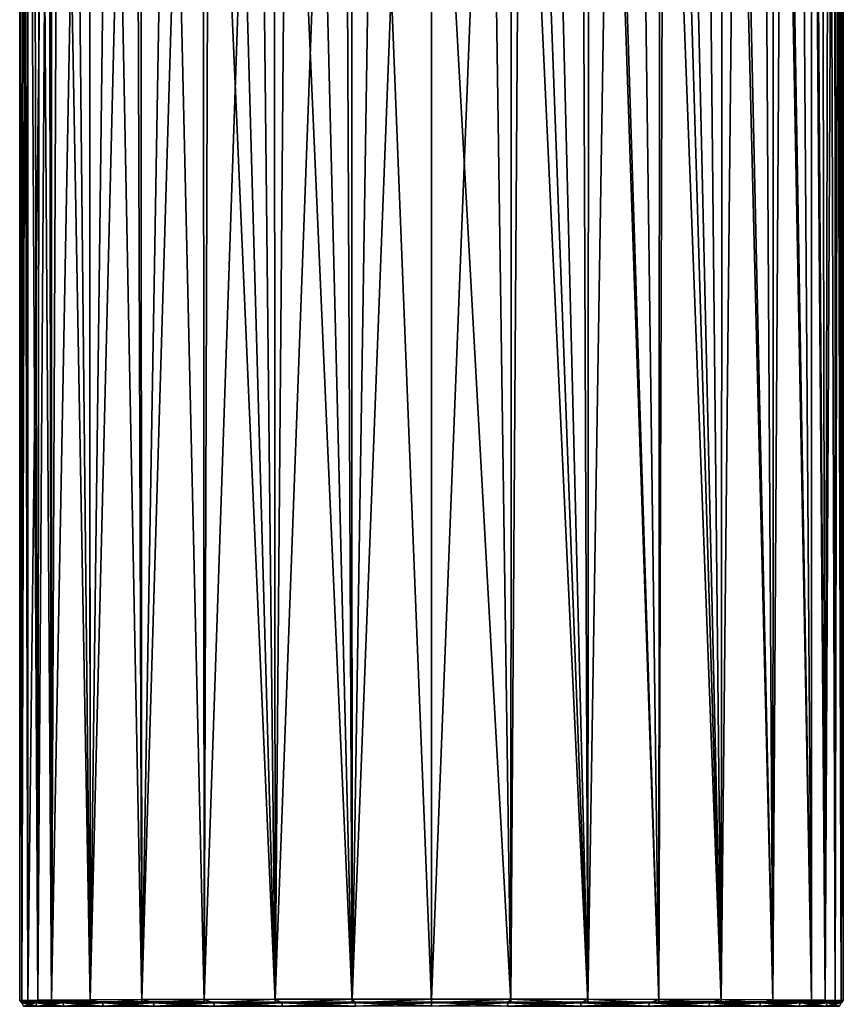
# Model space of a CAD drawing. Header units: millimetres. Extents: x -24 to 24, y -375 to 187.
# Tile 3 of 41: x -24 to 24, y 0 to 58. Entities that reach past the tile are written whole.
import ezdxf

# ---------------------------------------------------------------- set-up
doc = ezdxf.new("R2010")
doc.units = ezdxf.units.MM
doc.header["$LTSCALE"] = 19.07781
for name, color, linetype in [('19', 7, 'CONTINUOUS'), ('20', 7, 'CONTINUOUS'), ('31', 7, 'CONTINUOUS'), ('7', 7, 'CONTINUOUS')]:
    doc.layers.add(name, color=color, linetype=linetype)

msp = doc.modelspace()

# ---------------------------------------------------------------- linework, layer by layer
at = {"layer": '19', "color": 7, "linetype": 'CONTINUOUS', "true_color": 0xa2afbf}
for points in [[(-13.241, 0.572, -20.225), (-9.102, 0.58, -22.447), (-12.697, 0.371, -20.565), (-13.241, 0.572, -20.225)], [(-12.697, 0.371, -20.565), (-9.102, 0.58, -22.447), (-8.723, 0.371, -22.59), (-12.697, 0.371, -20.565)], [(-9.102, 0.58, -22.447), (-4.626, 0.585, -23.81), (-8.723, 0.371, -22.59), (-9.102, 0.58, -22.447)], [(-8.723, 0.371, -22.59), (-4.626, 0.585, -23.81), (-4.441, 0.371, -23.836), (-8.723, 0.371, -22.59)], [(-4.626, 0.585, -23.81), (0, 0.587, -24.267), (-4.441, 0.371, -23.836), (-4.626, 0.585, -23.81)], [(-4.441, 0.371, -23.836), (0, 0.587, -24.267), (0, 0.371, -24.257), (-4.441, 0.371, -23.836)], [(-24, 0.5, 0.088), (-23.882, 0.509, -2.322), (-23.882, 0.371, -2.141), (-24, 0.5, 0.088)], [(-23.882, 0.491, 2.498), (-24, 0.5, 0.088), (-23.882, 0.371, 2.317), (-23.882, 0.491, 2.498)], [(-23.882, 0.371, 2.317), (-24, 0.5, 0.088), (-23.882, 0.371, -2.141), (-23.882, 0.371, 2.317)], [(-23.882, 0.509, -2.322), (-23.53, 0.517, -4.707), (-23.882, 0.371, -2.141), (-23.882, 0.509, -2.322)], [(-23.882, 0.371, -2.141), (-23.53, 0.517, -4.707), (-23.081, 0.371, -6.526), (-23.882, 0.371, -2.141)], [(-23.53, 0.483, 4.883), (-23.882, 0.491, 2.498), (-23.081, 0.371, 6.703), (-23.53, 0.483, 4.883)], [(-23.081, 0.371, 6.703), (-23.882, 0.491, 2.498), (-23.882, 0.371, 2.317), (-23.081, 0.371, 6.703)], [(-23.081, 0.371, 6.703), (-23.882, 0.371, 2.317), (-22.985, 0.179, 6.676), (-23.081, 0.371, 6.703)], [(-23.882, 0.371, 2.317), (-23.882, 0.371, -2.141), (-23.783, 0.179, 2.308), (-23.882, 0.371, 2.317)], [(-22.985, 0.179, 6.676), (-23.882, 0.371, 2.317), (-23.783, 0.179, 2.308), (-22.985, 0.179, 6.676)], [(-23.882, 0.371, -2.141), (-23.081, 0.371, -6.526), (-23.783, 0.179, -2.132), (-23.882, 0.371, -2.141)], [(-23.783, 0.179, 2.308), (-23.882, 0.371, -2.141), (-23.783, 0.179, -2.132), (-23.783, 0.179, 2.308)], [(-23.783, 0.179, -2.132), (-23.081, 0.371, -6.526), (-22.985, 0.179, -6.5), (-23.783, 0.179, -2.132)], [(-23.53, 0.517, -4.707), (-22.948, 0.525, -7.044), (-23.081, 0.371, -6.526), (-23.53, 0.517, -4.707)], [(-22.948, 0.475, 7.22), (-23.53, 0.483, 4.883), (-23.081, 0.371, 6.703), (-22.948, 0.475, 7.22)], [(-22.948, 0.525, -7.044), (-22.142, 0.533, -9.308), (-23.081, 0.371, -6.526), (-22.948, 0.525, -7.044)], [(-23.081, 0.371, -6.526), (-22.142, 0.533, -9.308), (-21.502, 0.371, -10.696), (-23.081, 0.371, -6.526)], [(-21.502, 0.371, 10.872), (-22.948, 0.475, 7.22), (-23.081, 0.371, 6.703), (-21.502, 0.371, 10.872)], [(-21.502, 0.371, 10.872), (-23.081, 0.371, 6.703), (-21.412, 0.179, 10.828), (-21.502, 0.371, 10.872)], [(-21.412, 0.179, 10.828), (-23.081, 0.371, 6.703), (-22.985, 0.179, 6.676), (-21.412, 0.179, 10.828)], [(-23.081, 0.371, -6.526), (-21.502, 0.371, -10.696), (-22.985, 0.179, -6.5), (-23.081, 0.371, -6.526)], [(-22.985, 0.179, -6.5), (-21.502, 0.371, -10.696), (-21.412, 0.179, -10.652), (-22.985, 0.179, -6.5)], [(-22.142, 0.467, 9.485), (-22.948, 0.475, 7.22), (-21.502, 0.371, 10.872), (-22.142, 0.467, 9.485)], [(-22.142, 0.533, -9.308), (-19.896, 0.549, -13.533), (-21.502, 0.371, -10.696), (-22.142, 0.533, -9.308)], [(-19.896, 0.451, 13.709), (-22.142, 0.467, 9.485), (-21.502, 0.371, 10.872), (-19.896, 0.451, 13.709)], [(-21.502, 0.371, -10.696), (-19.896, 0.549, -13.533), (-19.193, 0.371, -14.51), (-21.502, 0.371, -10.696)], [(-19.193, 0.371, 14.686), (-19.896, 0.451, 13.709), (-21.502, 0.371, 10.872), (-19.193, 0.371, 14.686)], [(-19.193, 0.371, 14.686), (-21.502, 0.371, 10.872), (-19.113, 0.179, 14.627), (-19.193, 0.371, 14.686)], [(-19.113, 0.179, 14.627), (-21.502, 0.371, 10.872), (-21.412, 0.179, 10.828), (-19.113, 0.179, 14.627)], [(-21.502, 0.371, -10.696), (-19.193, 0.371, -14.51), (-21.412, 0.179, -10.652), (-21.502, 0.371, -10.696)], [(-21.412, 0.179, -10.652), (-19.193, 0.371, -14.51), (-19.113, 0.179, -14.451), (-21.412, 0.179, -10.652)], [(-19.896, 0.549, -13.533), (-16.887, 0.562, -17.217), (-19.193, 0.371, -14.51), (-19.896, 0.549, -13.533)], [(-16.887, 0.438, 17.394), (-19.896, 0.451, 13.709), (-19.193, 0.371, 14.686), (-16.887, 0.438, 17.394)], [(-19.193, 0.371, -14.51), (-16.887, 0.562, -17.217), (-16.227, 0.371, -17.839), (-19.193, 0.371, -14.51)], [(-16.227, 0.371, 18.015), (-16.887, 0.438, 17.394), (-19.193, 0.371, 14.686), (-16.227, 0.371, 18.015)], [(-16.227, 0.371, 18.015), (-19.193, 0.371, 14.686), (-16.158, 0.179, 17.942), (-16.227, 0.371, 18.015)], [(-16.158, 0.179, 17.942), (-19.193, 0.371, 14.686), (-19.113, 0.179, 14.627), (-16.158, 0.179, 17.942)], [(-19.193, 0.371, -14.51), (-16.227, 0.371, -17.839), (-19.113, 0.179, -14.451), (-19.193, 0.371, -14.51)], [(-19.113, 0.179, -14.451), (-16.227, 0.371, -17.839), (-16.158, 0.179, -17.766), (-19.113, 0.179, -14.451)], [(-16.887, 0.562, -17.217), (-13.241, 0.572, -20.225), (-16.227, 0.371, -17.839), (-16.887, 0.562, -17.217)], [(-13.241, 0.428, 20.401), (-16.887, 0.438, 17.394), (-16.227, 0.371, 18.015), (-13.241, 0.428, 20.401)], [(-16.227, 0.371, -17.839), (-13.241, 0.572, -20.225), (-12.697, 0.371, -20.565), (-16.227, 0.371, -17.839)], [(-12.697, 0.371, 20.742), (-13.241, 0.428, 20.401), (-16.227, 0.371, 18.015), (-12.697, 0.371, 20.742)], [(-12.697, 0.371, 20.742), (-16.227, 0.371, 18.015), (-12.644, 0.179, 20.657), (-12.697, 0.371, 20.742)], [(-12.644, 0.179, 20.657), (-16.227, 0.371, 18.015), (-16.158, 0.179, 17.942), (-12.644, 0.179, 20.657)], [(-16.227, 0.371, -17.839), (-12.697, 0.371, -20.565), (-16.158, 0.179, -17.766), (-16.227, 0.371, -17.839)], [(-16.158, 0.179, -17.766), (-12.697, 0.371, -20.565), (-12.644, 0.179, -20.481), (-16.158, 0.179, -17.766)], [(-9.102, 0.42, 22.624), (-13.241, 0.428, 20.401), (-12.697, 0.371, 20.742), (-9.102, 0.42, 22.624)], [(-8.723, 0.371, 22.766), (-9.102, 0.42, 22.624), (-12.697, 0.371, 20.742), (-8.723, 0.371, 22.766)], [(-8.723, 0.371, 22.766), (-12.697, 0.371, 20.742), (-8.686, 0.179, 22.673), (-8.723, 0.371, 22.766)], [(-8.686, 0.179, 22.673), (-12.697, 0.371, 20.742), (-12.644, 0.179, 20.657), (-8.686, 0.179, 22.673)], [(-12.697, 0.371, -20.565), (-8.723, 0.371, -22.59), (-12.644, 0.179, -20.481), (-12.697, 0.371, -20.565)], [(-12.644, 0.179, -20.481), (-8.723, 0.371, -22.59), (-8.686, 0.179, -22.497), (-12.644, 0.179, -20.481)], [(-4.626, 0.415, 23.986), (-9.102, 0.42, 22.624), (-8.723, 0.371, 22.766), (-4.626, 0.415, 23.986)], [(-4.441, 0.371, 24.013), (-4.626, 0.415, 23.986), (-8.723, 0.371, 22.766), (-4.441, 0.371, 24.013)], [(-4.441, 0.371, 24.013), (-8.723, 0.371, 22.766), (-4.422, 0.179, 23.915), (-4.441, 0.371, 24.013)], [(-4.422, 0.179, 23.915), (-8.723, 0.371, 22.766), (-8.686, 0.179, 22.673), (-4.422, 0.179, 23.915)], [(-8.723, 0.371, -22.59), (-4.441, 0.371, -23.836), (-8.686, 0.179, -22.497), (-8.723, 0.371, -22.59)], [(-8.686, 0.179, -22.497), (-4.441, 0.371, -23.836), (-4.422, 0.179, -23.738), (-8.686, 0.179, -22.497)], [(0, 0.413, 24.443), (-4.626, 0.415, 23.986), (-4.441, 0.371, 24.013), (0, 0.413, 24.443)], [(0, 0.413, 24.443), (-4.441, 0.371, 24.013), (0, 0.202, 24.352), (0, 0.413, 24.443)], [(0, 0.202, 24.352), (-4.441, 0.371, 24.013), (-4.422, 0.179, 23.915), (0, 0.202, 24.352)], [(-4.441, 0.371, -23.836), (0, 0.371, -24.257), (-4.422, 0.179, -23.738), (-4.441, 0.371, -23.836)], [(-4.422, 0.179, -23.738), (0, 0.371, -24.257), (0, 0.179, -24.158), (-4.422, 0.179, -23.738)]]:
    msp.add_3dface(points, dxfattribs=at)
at = {"layer": '20', "color": 7, "linetype": 'CONTINUOUS', "true_color": 0xa2afbf}
for points in [[(0, 120.006, -3.21), (4.687, 119.925, -2.755), (0, 0.587, -24.267), (0, 120.006, -3.21)], [(0, 0.587, -24.267), (4.687, 119.925, -2.755), (4.626, 0.585, -23.81), (0, 0.587, -24.267)], [(4.626, 0.585, -23.81), (4.687, 119.925, -2.755), (9.102, 0.58, -22.447), (4.626, 0.585, -23.81)], [(4.687, 119.925, -2.755), (9.188, 119.688, -1.409), (9.102, 0.58, -22.447), (4.687, 119.925, -2.755)], [(9.102, 0.58, -22.447), (9.188, 119.688, -1.409), (13.241, 0.572, -20.225), (9.102, 0.58, -22.447)], [(9.188, 119.688, -1.409), (13.335, 119.303, 0.776), (13.241, 0.572, -20.225), (9.188, 119.688, -1.409)], [(13.241, 0.572, -20.225), (13.335, 119.303, 0.776), (16.887, 0.562, -17.217), (13.241, 0.572, -20.225)], [(13.335, 119.303, 0.776), (16.969, 118.785, 3.713), (16.887, 0.562, -17.217), (13.335, 119.303, 0.776)], [(16.887, 0.562, -17.217), (16.969, 118.785, 3.713), (19.896, 0.549, -13.533), (16.887, 0.562, -17.217)], [(16.969, 118.785, 3.713), (19.952, 118.154, 7.292), (19.896, 0.549, -13.533), (16.969, 118.785, 3.713)], [(19.896, 0.549, -13.533), (19.952, 118.154, 7.292), (22.142, 0.533, -9.308), (19.896, 0.549, -13.533)], [(19.952, 118.154, 7.292), (22.17, 117.434, 11.376), (22.142, 0.533, -9.308), (19.952, 118.154, 7.292)], [(22.142, 0.533, -9.308), (22.17, 117.434, 11.376), (22.948, 0.525, -7.044), (22.142, 0.533, -9.308)], [(22.17, 117.434, 11.376), (23.538, 116.652, 15.81), (22.948, 0.525, -7.044), (22.17, 117.434, 11.376)], [(22.948, 0.525, -7.044), (23.538, 116.652, 15.81), (23.53, 0.517, -4.707), (22.948, 0.525, -7.044)], [(23.53, 0.517, -4.707), (23.538, 116.652, 15.81), (23.882, 0.509, -2.322), (23.53, 0.517, -4.707)], [(23.538, 116.652, 15.81), (24, 115.838, 20.424), (23.882, 0.509, -2.322), (23.538, 116.652, 15.81)], [(24, 115.838, 20.424), (23.778, 107.458, 22.256), (24, 0.5, 0.088), (24, 115.838, 20.424)], [(23.882, 0.509, -2.322), (24, 115.838, 20.424), (24, 0.5, 0.088), (23.882, 0.509, -2.322)], [(23.776, 107.329, 22.245), (23.763, 107.205, 22.317), (23.882, 0.491, 2.498), (23.776, 107.329, 22.245)], [(23.778, 107.458, 22.256), (23.776, 107.329, 22.245), (23.882, 0.491, 2.498), (23.778, 107.458, 22.256)], [(24, 0.5, 0.088), (23.778, 107.458, 22.256), (23.882, 0.491, 2.498), (24, 0.5, 0.088)], [(23.745, 107.094, 22.429), (23.503, 105.947, 23.613), (23.53, 0.483, 4.883), (23.745, 107.094, 22.429)], [(23.882, 0.491, 2.498), (23.745, 107.094, 22.429), (23.53, 0.483, 4.883), (23.882, 0.491, 2.498)], [(23.763, 107.205, 22.317), (23.745, 107.094, 22.429), (23.882, 0.491, 2.498), (23.763, 107.205, 22.317)], [(23.503, 105.947, 23.613), (23.168, 104.615, 24.807), (23.53, 0.483, 4.883), (23.503, 105.947, 23.613)], [(23.168, 104.615, 24.807), (22.725, 103.134, 26.024), (22.948, 0.475, 7.22), (23.168, 104.615, 24.807)], [(23.53, 0.483, 4.883), (23.168, 104.615, 24.807), (22.948, 0.475, 7.22), (23.53, 0.483, 4.883)], [(22.725, 103.134, 26.024), (22.151, 101.519, 27.28), (22.948, 0.475, 7.22), (22.725, 103.134, 26.024)], [(22.151, 101.519, 27.28), (21.42, 99.774, 28.585), (22.142, 0.467, 9.485), (22.151, 101.519, 27.28)], [(22.948, 0.475, 7.22), (22.151, 101.519, 27.28), (22.142, 0.467, 9.485), (22.948, 0.475, 7.22)], [(21.42, 99.774, 28.585), (20.492, 97.897, 29.948), (22.142, 0.467, 9.485), (21.42, 99.774, 28.585)], [(20.492, 97.897, 29.948), (19.318, 95.886, 31.368), (19.896, 0.451, 13.709), (20.492, 97.897, 29.948)], [(22.142, 0.467, 9.485), (20.492, 97.897, 29.948), (19.896, 0.451, 13.709), (22.142, 0.467, 9.485)], [(19.318, 95.886, 31.368), (17.834, 93.746, 32.838), (19.896, 0.451, 13.709), (19.318, 95.886, 31.368)], [(17.834, 93.746, 32.838), (15.955, 91.501, 34.34), (16.887, 0.438, 17.394), (17.834, 93.746, 32.838)], [(19.896, 0.451, 13.709), (17.834, 93.746, 32.838), (16.887, 0.438, 17.394), (19.896, 0.451, 13.709)], [(15.955, 91.501, 34.34), (14.821, 90.353, 35.1), (16.887, 0.438, 17.394), (15.955, 91.501, 34.34)], [(14.821, 90.353, 35.1), (13.535, 89.182, 35.85), (16.887, 0.438, 17.394), (14.821, 90.353, 35.1)], [(13.535, 89.182, 35.85), (12.101, 88.049, 36.571), (13.241, 0.428, 20.401), (13.535, 89.182, 35.85)], [(16.887, 0.438, 17.394), (13.535, 89.182, 35.85), (13.241, 0.428, 20.401), (16.887, 0.438, 17.394)], [(12.101, 88.049, 36.571), (10.494, 86.967, 37.252), (13.241, 0.428, 20.401), (12.101, 88.049, 36.571)], [(10.494, 86.967, 37.252), (8.761, 85.977, 37.849), (9.102, 0.42, 22.624), (10.494, 86.967, 37.252)], [(13.241, 0.428, 20.401), (10.494, 86.967, 37.252), (9.102, 0.42, 22.624), (13.241, 0.428, 20.401)], [(8.761, 85.977, 37.849), (6.995, 85.174, 38.331), (9.102, 0.42, 22.624), (8.761, 85.977, 37.849)], [(6.995, 85.174, 38.331), (5.189, 84.538, 38.7), (9.102, 0.42, 22.624), (6.995, 85.174, 38.331)], [(5.189, 84.538, 38.7), (3.413, 84.09, 38.95), (4.626, 0.415, 23.986), (5.189, 84.538, 38.7)], [(9.102, 0.42, 22.624), (5.189, 84.538, 38.7), (4.626, 0.415, 23.986), (9.102, 0.42, 22.624)], [(3.413, 84.09, 38.95), (0, 83.749, 39.137), (4.626, 0.415, 23.986), (3.413, 84.09, 38.95)], [(0, 83.749, 39.137), (0, 0.413, 24.443), (4.626, 0.415, 23.986), (0, 83.749, 39.137)]]:
    msp.add_3dface(points, dxfattribs=at)
at = {"layer": '31', "color": 7, "linetype": 'CONTINUOUS', "true_color": 0xa2afbf}
for points in [[(0, 0.371, -24.257), (0, 0.587, -24.267), (4.626, 0.585, -23.81), (0, 0.371, -24.257)], [(0, 0.371, -24.257), (4.626, 0.585, -23.81), (4.441, 0.371, -23.836), (0, 0.371, -24.257)], [(4.441, 0.371, -23.836), (4.626, 0.585, -23.81), (8.723, 0.371, -22.59), (4.441, 0.371, -23.836)], [(4.626, 0.585, -23.81), (9.102, 0.58, -22.447), (8.723, 0.371, -22.59), (4.626, 0.585, -23.81)], [(8.723, 0.371, -22.59), (9.102, 0.58, -22.447), (12.697, 0.371, -20.565), (8.723, 0.371, -22.59)], [(9.102, 0.58, -22.447), (13.241, 0.572, -20.225), (12.697, 0.371, -20.565), (9.102, 0.58, -22.447)], [(4.626, 0.415, 23.986), (0, 0.413, 24.443), (4.441, 0.371, 24.013), (4.626, 0.415, 23.986)], [(0, 0.413, 24.443), (0, 0.202, 24.352), (4.422, 0.179, 23.915), (0, 0.413, 24.443)], [(4.441, 0.371, 24.013), (0, 0.413, 24.443), (4.422, 0.179, 23.915), (4.441, 0.371, 24.013)], [(0, 0.179, -24.158), (0, 0.371, -24.257), (4.441, 0.371, -23.836), (0, 0.179, -24.158)], [(0, 0.179, -24.158), (4.441, 0.371, -23.836), (4.422, 0.179, -23.738), (0, 0.179, -24.158)], [(4.441, 0.371, -23.836), (8.723, 0.371, -22.59), (4.422, 0.179, -23.738), (4.441, 0.371, -23.836)], [(4.422, 0.179, -23.738), (8.723, 0.371, -22.59), (8.686, 0.179, -22.497), (4.422, 0.179, -23.738)], [(8.686, 0.179, 22.673), (4.441, 0.371, 24.013), (4.422, 0.179, 23.915), (8.686, 0.179, 22.673)], [(8.723, 0.371, 22.766), (4.626, 0.415, 23.986), (4.441, 0.371, 24.013), (8.723, 0.371, 22.766)], [(8.723, 0.371, 22.766), (4.441, 0.371, 24.013), (8.686, 0.179, 22.673), (8.723, 0.371, 22.766)], [(9.102, 0.42, 22.624), (4.626, 0.415, 23.986), (8.723, 0.371, 22.766), (9.102, 0.42, 22.624)], [(8.723, 0.371, -22.59), (12.697, 0.371, -20.565), (8.686, 0.179, -22.497), (8.723, 0.371, -22.59)], [(8.686, 0.179, -22.497), (12.697, 0.371, -20.565), (12.644, 0.179, -20.481), (8.686, 0.179, -22.497)], [(12.644, 0.179, 20.657), (8.723, 0.371, 22.766), (8.686, 0.179, 22.673), (12.644, 0.179, 20.657)], [(12.697, 0.371, 20.742), (9.102, 0.42, 22.624), (8.723, 0.371, 22.766), (12.697, 0.371, 20.742)], [(12.697, 0.371, 20.742), (8.723, 0.371, 22.766), (12.644, 0.179, 20.657), (12.697, 0.371, 20.742)], [(13.241, 0.428, 20.401), (9.102, 0.42, 22.624), (12.697, 0.371, 20.742), (13.241, 0.428, 20.401)], [(12.697, 0.371, -20.565), (16.227, 0.371, -17.839), (12.644, 0.179, -20.481), (12.697, 0.371, -20.565)], [(12.644, 0.179, -20.481), (16.227, 0.371, -17.839), (16.158, 0.179, -17.766), (12.644, 0.179, -20.481)], [(16.158, 0.179, 17.942), (12.697, 0.371, 20.742), (12.644, 0.179, 20.657), (16.158, 0.179, 17.942)], [(12.697, 0.371, -20.565), (13.241, 0.572, -20.225), (16.227, 0.371, -17.839), (12.697, 0.371, -20.565)], [(16.227, 0.371, 18.015), (13.241, 0.428, 20.401), (12.697, 0.371, 20.742), (16.227, 0.371, 18.015)], [(16.227, 0.371, 18.015), (12.697, 0.371, 20.742), (16.158, 0.179, 17.942), (16.227, 0.371, 18.015)], [(13.241, 0.572, -20.225), (16.887, 0.562, -17.217), (16.227, 0.371, -17.839), (13.241, 0.572, -20.225)], [(16.887, 0.438, 17.394), (13.241, 0.428, 20.401), (16.227, 0.371, 18.015), (16.887, 0.438, 17.394)], [(16.227, 0.371, -17.839), (19.193, 0.371, -14.51), (16.158, 0.179, -17.766), (16.227, 0.371, -17.839)], [(16.158, 0.179, -17.766), (19.193, 0.371, -14.51), (19.113, 0.179, -14.451), (16.158, 0.179, -17.766)], [(19.113, 0.179, 14.627), (16.227, 0.371, 18.015), (16.158, 0.179, 17.942), (19.113, 0.179, 14.627)], [(16.227, 0.371, -17.839), (16.887, 0.562, -17.217), (19.193, 0.371, -14.51), (16.227, 0.371, -17.839)], [(19.193, 0.371, 14.686), (16.887, 0.438, 17.394), (16.227, 0.371, 18.015), (19.193, 0.371, 14.686)], [(19.193, 0.371, 14.686), (16.227, 0.371, 18.015), (19.113, 0.179, 14.627), (19.193, 0.371, 14.686)], [(16.887, 0.562, -17.217), (19.896, 0.549, -13.533), (19.193, 0.371, -14.51), (16.887, 0.562, -17.217)], [(19.896, 0.451, 13.709), (16.887, 0.438, 17.394), (19.193, 0.371, 14.686), (19.896, 0.451, 13.709)], [(19.193, 0.371, -14.51), (21.502, 0.371, -10.696), (19.113, 0.179, -14.451), (19.193, 0.371, -14.51)], [(19.113, 0.179, -14.451), (21.502, 0.371, -10.696), (21.412, 0.179, -10.652), (19.113, 0.179, -14.451)], [(21.412, 0.179, 10.828), (19.193, 0.371, 14.686), (19.113, 0.179, 14.627), (21.412, 0.179, 10.828)], [(19.193, 0.371, -14.51), (19.896, 0.549, -13.533), (21.502, 0.371, -10.696), (19.193, 0.371, -14.51)], [(21.502, 0.371, 10.872), (19.896, 0.451, 13.709), (19.193, 0.371, 14.686), (21.502, 0.371, 10.872)], [(21.502, 0.371, 10.872), (19.193, 0.371, 14.686), (21.412, 0.179, 10.828), (21.502, 0.371, 10.872)], [(19.896, 0.549, -13.533), (22.142, 0.533, -9.308), (21.502, 0.371, -10.696), (19.896, 0.549, -13.533)], [(22.142, 0.467, 9.485), (19.896, 0.451, 13.709), (21.502, 0.371, 10.872), (22.142, 0.467, 9.485)], [(21.502, 0.371, -10.696), (23.081, 0.371, -6.526), (21.412, 0.179, -10.652), (21.502, 0.371, -10.696)], [(21.412, 0.179, -10.652), (23.081, 0.371, -6.526), (22.985, 0.179, -6.5), (21.412, 0.179, -10.652)], [(22.985, 0.179, 6.676), (21.502, 0.371, 10.872), (21.412, 0.179, 10.828), (22.985, 0.179, 6.676)], [(22.142, 0.533, -9.308), (22.948, 0.525, -7.044), (21.502, 0.371, -10.696), (22.142, 0.533, -9.308)], [(21.502, 0.371, -10.696), (22.948, 0.525, -7.044), (23.081, 0.371, -6.526), (21.502, 0.371, -10.696)], [(23.081, 0.371, 6.703), (22.142, 0.467, 9.485), (21.502, 0.371, 10.872), (23.081, 0.371, 6.703)], [(23.081, 0.371, 6.703), (21.502, 0.371, 10.872), (22.985, 0.179, 6.676), (23.081, 0.371, 6.703)], [(22.948, 0.475, 7.22), (22.142, 0.467, 9.485), (23.081, 0.371, 6.703), (22.948, 0.475, 7.22)], [(22.948, 0.525, -7.044), (23.53, 0.517, -4.707), (23.081, 0.371, -6.526), (22.948, 0.525, -7.044)], [(23.53, 0.483, 4.883), (22.948, 0.475, 7.22), (23.081, 0.371, 6.703), (23.53, 0.483, 4.883)], [(23.081, 0.371, -6.526), (23.882, 0.371, -2.141), (22.985, 0.179, -6.5), (23.081, 0.371, -6.526)], [(22.985, 0.179, -6.5), (23.882, 0.371, -2.141), (23.783, 0.179, -2.132), (22.985, 0.179, -6.5)], [(23.783, 0.179, 2.308), (23.081, 0.371, 6.703), (22.985, 0.179, 6.676), (23.783, 0.179, 2.308)], [(23.53, 0.517, -4.707), (23.882, 0.509, -2.322), (23.081, 0.371, -6.526), (23.53, 0.517, -4.707)], [(23.081, 0.371, -6.526), (23.882, 0.509, -2.322), (23.882, 0.371, -2.141), (23.081, 0.371, -6.526)], [(23.882, 0.371, 2.317), (23.53, 0.483, 4.883), (23.081, 0.371, 6.703), (23.882, 0.371, 2.317)], [(23.882, 0.371, 2.317), (23.081, 0.371, 6.703), (23.783, 0.179, 2.308), (23.882, 0.371, 2.317)], [(23.882, 0.491, 2.498), (23.53, 0.483, 4.883), (23.882, 0.371, 2.317), (23.882, 0.491, 2.498)], [(23.882, 0.371, -2.141), (23.882, 0.371, 2.317), (23.783, 0.179, -2.132), (23.882, 0.371, -2.141)], [(23.783, 0.179, -2.132), (23.882, 0.371, 2.317), (23.783, 0.179, 2.308), (23.783, 0.179, -2.132)], [(23.882, 0.509, -2.322), (24, 0.5, 0.088), (23.882, 0.371, -2.141), (23.882, 0.509, -2.322)], [(24, 0.5, 0.088), (23.882, 0.491, 2.498), (23.882, 0.371, 2.317), (24, 0.5, 0.088)], [(23.882, 0.371, -2.141), (24, 0.5, 0.088), (23.882, 0.371, 2.317), (23.882, 0.371, -2.141)]]:
    msp.add_3dface(points, dxfattribs=at)
at = {"layer": '7', "color": 7, "linetype": 'CONTINUOUS', "true_color": 0xa2afbf}
for points in [[(-9.188, 119.688, -1.409), (-4.687, 119.925, -2.755), (-9.102, 0.58, -22.447), (-9.188, 119.688, -1.409)], [(-9.102, 0.58, -22.447), (-4.687, 119.925, -2.755), (-4.626, 0.585, -23.81), (-9.102, 0.58, -22.447)], [(-4.687, 119.925, -2.755), (0, 120.006, -3.21), (-4.626, 0.585, -23.81), (-4.687, 119.925, -2.755)], [(-4.626, 0.585, -23.81), (0, 120.006, -3.21), (0, 0.587, -24.267), (-4.626, 0.585, -23.81)], [(-13.335, 119.303, 0.776), (-9.188, 119.688, -1.409), (-13.241, 0.572, -20.225), (-13.335, 119.303, 0.776)], [(-13.241, 0.572, -20.225), (-9.188, 119.688, -1.409), (-9.102, 0.58, -22.447), (-13.241, 0.572, -20.225)], [(-19.952, 118.154, 7.292), (-16.969, 118.785, 3.713), (-19.896, 0.549, -13.533), (-19.952, 118.154, 7.292)], [(-19.896, 0.549, -13.533), (-16.969, 118.785, 3.713), (-16.887, 0.562, -17.217), (-19.896, 0.549, -13.533)], [(-16.969, 118.785, 3.713), (-13.335, 119.303, 0.776), (-16.887, 0.562, -17.217), (-16.969, 118.785, 3.713)], [(-16.887, 0.562, -17.217), (-13.335, 119.303, 0.776), (-13.241, 0.572, -20.225), (-16.887, 0.562, -17.217)], [(-22.17, 117.434, 11.376), (-19.952, 118.154, 7.292), (-22.142, 0.533, -9.308), (-22.17, 117.434, 11.376)], [(-22.142, 0.533, -9.308), (-19.952, 118.154, 7.292), (-19.896, 0.549, -13.533), (-22.142, 0.533, -9.308)], [(-23.538, 116.652, 15.81), (-22.17, 117.434, 11.376), (-23.53, 0.517, -4.707), (-23.538, 116.652, 15.81)], [(-23.53, 0.517, -4.707), (-22.17, 117.434, 11.376), (-22.948, 0.525, -7.044), (-23.53, 0.517, -4.707)], [(-22.948, 0.525, -7.044), (-22.17, 117.434, 11.376), (-22.142, 0.533, -9.308), (-22.948, 0.525, -7.044)], [(-24, 115.838, 20.424), (-23.538, 116.652, 15.81), (-23.882, 0.509, -2.322), (-24, 115.838, 20.424)], [(-23.882, 0.509, -2.322), (-23.538, 116.652, 15.81), (-23.53, 0.517, -4.707), (-23.882, 0.509, -2.322)], [(-23.778, 107.453, 22.253), (-24, 115.838, 20.424), (-23.882, 0.491, 2.498), (-23.778, 107.453, 22.253)], [(-23.882, 0.491, 2.498), (-24, 115.838, 20.424), (-24, 0.5, 0.088), (-23.882, 0.491, 2.498)], [(-24, 0.5, 0.088), (-24, 115.838, 20.424), (-23.882, 0.509, -2.322), (-24, 0.5, 0.088)], [(-23.53, 0.483, 4.883), (-23.778, 107.453, 22.253), (-23.882, 0.491, 2.498), (-23.53, 0.483, 4.883)], [(-23.776, 107.325, 22.246), (-23.778, 107.453, 22.253), (-23.53, 0.483, 4.883), (-23.776, 107.325, 22.246)], [(-23.763, 107.203, 22.319), (-23.776, 107.325, 22.246), (-23.53, 0.483, 4.883), (-23.763, 107.203, 22.319)], [(-23.745, 107.094, 22.429), (-23.763, 107.203, 22.319), (-23.53, 0.483, 4.883), (-23.745, 107.094, 22.429)], [(-23.523, 106.033, 23.532), (-23.745, 107.094, 22.429), (-23.53, 0.483, 4.883), (-23.523, 106.033, 23.532)], [(-22.948, 0.475, 7.22), (-23.523, 106.033, 23.532), (-23.53, 0.483, 4.883), (-22.948, 0.475, 7.22)], [(-23.222, 104.813, 24.637), (-23.523, 106.033, 23.532), (-22.948, 0.475, 7.22), (-23.222, 104.813, 24.637)], [(-22.829, 103.458, 25.763), (-23.222, 104.813, 24.637), (-22.948, 0.475, 7.22), (-22.829, 103.458, 25.763)], [(-22.142, 0.467, 9.485), (-22.829, 103.458, 25.763), (-22.948, 0.475, 7.22), (-22.142, 0.467, 9.485)], [(-22.327, 101.986, 26.922), (-22.829, 103.458, 25.763), (-22.142, 0.467, 9.485), (-22.327, 101.986, 26.922)], [(-21.697, 100.402, 28.121), (-22.327, 101.986, 26.922), (-22.142, 0.467, 9.485), (-21.697, 100.402, 28.121)], [(-19.896, 0.451, 13.709), (-21.697, 100.402, 28.121), (-22.142, 0.467, 9.485), (-19.896, 0.451, 13.709)], [(-20.91, 98.704, 29.366), (-21.697, 100.402, 28.121), (-19.896, 0.451, 13.709), (-20.91, 98.704, 29.366)], [(-19.931, 96.895, 30.661), (-20.91, 98.704, 29.366), (-19.896, 0.451, 13.709), (-19.931, 96.895, 30.661)], [(-18.716, 94.971, 32.001), (-19.931, 96.895, 30.661), (-19.896, 0.451, 13.709), (-18.716, 94.971, 32.001)], [(-16.887, 0.438, 17.394), (-18.716, 94.971, 32.001), (-19.896, 0.451, 13.709), (-16.887, 0.438, 17.394)], [(-17.208, 92.948, 33.377), (-18.716, 94.971, 32.001), (-16.887, 0.438, 17.394), (-17.208, 92.948, 33.377)], [(-15.332, 90.85, 34.769), (-17.208, 92.948, 33.377), (-16.887, 0.438, 17.394), (-15.332, 90.85, 34.769)], [(-13.241, 0.428, 20.401), (-15.332, 90.85, 34.769), (-16.887, 0.438, 17.394), (-13.241, 0.428, 20.401)], [(-12.956, 88.705, 36.156), (-15.332, 90.85, 34.769), (-13.241, 0.428, 20.401), (-12.956, 88.705, 36.156)], [(-9.102, 0.42, 22.624), (-12.956, 88.705, 36.156), (-13.241, 0.428, 20.401), (-9.102, 0.42, 22.624)], [(-11.564, 87.663, 36.812), (-12.956, 88.705, 36.156), (-9.102, 0.42, 22.624), (-11.564, 87.663, 36.812)], [(-10.034, 86.686, 37.423), (-11.564, 87.663, 36.812), (-9.102, 0.42, 22.624), (-10.034, 86.686, 37.423)], [(-8.394, 85.793, 37.959), (-10.034, 86.686, 37.423), (-9.102, 0.42, 22.624), (-8.394, 85.793, 37.959)], [(-4.626, 0.415, 23.986), (-8.394, 85.793, 37.959), (-9.102, 0.42, 22.624), (-4.626, 0.415, 23.986)], [(-6.723, 85.065, 38.394), (-8.394, 85.793, 37.959), (-4.626, 0.415, 23.986), (-6.723, 85.065, 38.394)], [(-5.017, 84.485, 38.729), (-6.723, 85.065, 38.394), (-4.626, 0.415, 23.986), (-5.017, 84.485, 38.729)], [(-3.319, 84.073, 38.96), (-5.017, 84.485, 38.729), (-4.626, 0.415, 23.986), (-3.319, 84.073, 38.96)], [(0, 0.413, 24.443), (-3.319, 84.073, 38.96), (-4.626, 0.415, 23.986), (0, 0.413, 24.443)], [(0, 83.749, 39.137), (-3.319, 84.073, 38.96), (0, 0.413, 24.443), (0, 83.749, 39.137)]]:
    msp.add_3dface(points, dxfattribs=at)

doc.saveas('drawing.dxf')
